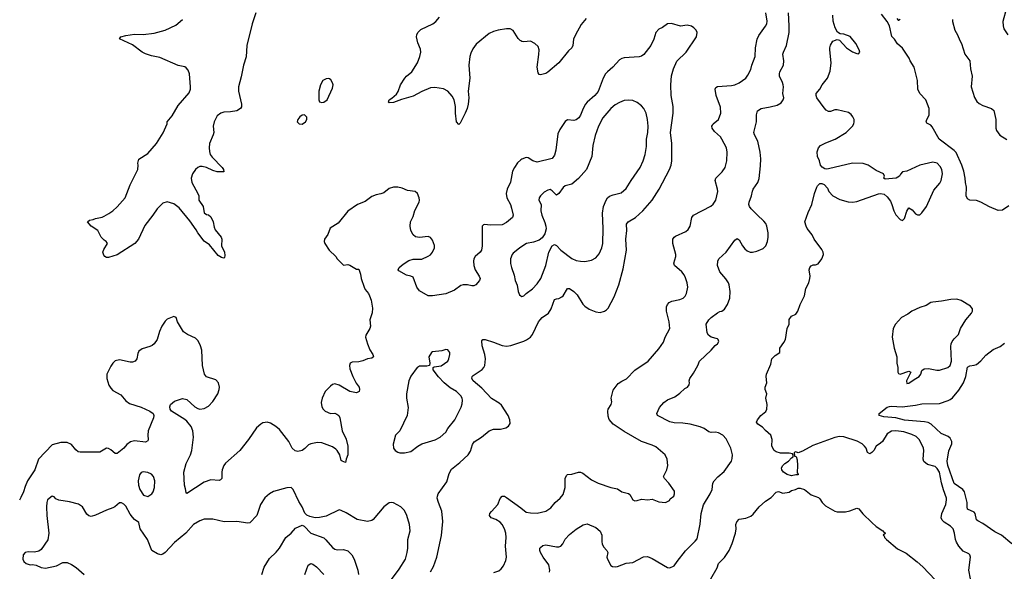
# Model space of a CAD drawing. Header units: inches. Extents: x 1954678 to 2060271, y 904822 to 1016299.
# Tile 129 of 256: x 2025393 to 2034447, y 942899 to 947967. Entities that reach past the tile are written whole.
import ezdxf

# ---------------------------------------------------------------- set-up
doc = ezdxf.new("R2010")
doc.units = ezdxf.units.IN
doc.header["$MEASUREMENT"] = 0
doc.layers.add('C0924', color=7, linetype='Continuous')
doc.layers.add('C0934', color=7, linetype='Continuous')

msp = doc.modelspace()

# ---------------------------------------------------------------- linework, layer by layer
at = {"layer": 'C0924', "color": 5}
for points, elevation in [([(2027563.2, 948030), (2027530, 947929.4), (2027480.9, 947730), (2027474.8, 947625.2), (2027450.8, 947549.2), (2027430, 947442.7), (2027404.5, 947350), (2027403.9, 947310), (2027433.7, 947190), (2027432.9, 947167.1), (2027423, 947150), (2027389.1, 947130.9), (2027330, 947119.8), (2027270, 947119.1), (2027242.3, 947110), (2027210, 947084.1), (2027180.1, 947030), (2027172.9, 946990), (2027177.4, 946930), (2027172.9, 946910), (2027136.9, 946830), (2027133.8, 946790), (2027137, 946757), (2027145.2, 946730), (2027163.5, 946703.5), (2027254.9, 946610), (2027267.7, 946590), (2027271.3, 946570), (2027209, 946570), (2027170, 946581.6), (2027110, 946609.8), (2027070, 946618.9), (2027050, 946617.8), (2027030, 946609.8), (2027010, 946592.4), (2026982.8, 946550), (2026971.2, 946510), (2026975.9, 946470), (2027032.2, 946370), (2027039.1, 946350), (2027039.1, 946310), (2027079.3, 946250), (2027090, 946192), (2027110, 946178.8), (2027130, 946174), (2027150, 946156), (2027173, 946110), (2027181.1, 946061.1), (2027190, 946038), (2027244.7, 945970), (2027251.3, 945950), (2027247.3, 945890), (2027276.4, 945830), (2027280.7, 945799.3), (2027276.7, 945783.3), (2027270, 945777.2), (2027250, 945780.9), (2027219.5, 945799.5), (2027137.5, 945897.5), (2027090, 945932.3), (2027030, 946008.9), (2027016.5, 946036.5), (2026958.2, 946118.2), (2026859.8, 946239.8), (2026810, 946276.8), (2026750, 946292.7), (2026710, 946280.3), (2026657.6, 946230), (2026618.2, 946170), (2026545.1, 946074.9), (2026486, 945950), (2026451.1, 945910), (2026290, 945806.6), (2026210, 945782), (2026190, 945781.2), (2026175.3, 945790), (2026165.1, 945805.1), (2026157.6, 945830), (2026165.6, 945854.4), (2026199, 945910), (2026197.2, 945917.2), (2026188.7, 945930), (2026170, 945941.2), (2026142.7, 945970), (2026111.9, 946031.9), (2026049.3, 946070), (2026015.3, 946110), (2026033.6, 946126.4), (2026070, 946131), (2026090, 946141), (2026150, 946154), (2026170, 946160.7), (2026213.8, 946186.2), (2026249.6, 946210.4), (2026290, 946247.3), (2026362, 946330), (2026407.3, 946450), (2026478.4, 946590), (2026483.6, 946630), (2026479.5, 946650), (2026490, 946684.7), (2026570, 946739.5), (2026649.8, 946830), (2026712.3, 946927.7), (2026747.5, 947010), (2026750, 947030.3), (2026795, 947085), (2026850, 947179.5), (2026950, 947297), (2026962.2, 947330), (2026963.8, 947350), (2026953.7, 947470), (2026942.3, 947502.3), (2026925.1, 947525.1), (2026910, 947533.6), (2026850, 947545.6), (2026681.4, 947621.4), (2026604, 947636), (2026550, 947653.2), (2026518.5, 947670), (2026430, 947736.4), (2026309.4, 947790.6), (2026324, 947810), (2026370, 947822.3), (2026450, 947835.5), (2026527.9, 947832.1), (2026630, 947843.1), (2026730, 947870.3), (2026830, 947918.7), (2026890, 947968)], 580), ([(2030000, 947773.7), (2029995.9, 947775.9), (2029976, 947796), (2029930, 947869.6), (2029903.1, 947883.1), (2029870, 947884), (2029792.6, 947872.6), (2029750, 947860.3), (2029710, 947840.8), (2029590, 947742.3), (2029560, 947700), (2029540.8, 947659.2), (2029532.1, 947627.9), (2029523.5, 947550), (2029530.9, 947430), (2029515.6, 947310), (2029522, 947250), (2029516, 947190), (2029506.4, 947150), (2029490, 947109), (2029443.5, 947016.5), (2029430, 947004), (2029409.7, 947030), (2029401, 947110), (2029399.8, 947170), (2029388.9, 947230), (2029370, 947264.7), (2029330, 947311.6), (2029290, 947333.6), (2029210, 947345.6), (2029170, 947342.4), (2029090, 947308.5), (2029010, 947264.8), (2028904.6, 947235.4), (2028830, 947205.6), (2028790, 947204), (2028784, 947210), (2028789, 947230), (2028814.5, 947245.5), (2028856.6, 947283.4), (2028871.9, 947308.1), (2028896, 947370), (2028935.1, 947430), (2028949.4, 947450), (2028998.4, 947490), (2029051.2, 947570), (2029072.8, 947630), (2029081.3, 947670), (2029078.2, 947698.2), (2029055.4, 947755.4), (2029043.1, 947810), (2029044.2, 947830), (2029053.6, 947850), (2029083, 947877), (2029191.4, 947928.6), (2029218.3, 947950), (2029254, 947990)], 580), ([(2030000, 946678.4), (2029970, 946651.6), (2029942.3, 946610), (2029925.4, 946574.6), (2029906.4, 946473.6), (2029875.2, 946410), (2029866.3, 946370), (2029871.8, 946330), (2029905.3, 946270), (2029916.7, 946236.7), (2029930.3, 946170), (2029923.1, 946150), (2029870, 946103.9), (2029830, 946081.7), (2029719.1, 946079.1), (2029670, 946085.2), (2029656.9, 946083.1), (2029646, 946070), (2029645.5, 945890), (2029639, 945850), (2029628.5, 945830), (2029582.4, 945790), (2029568.8, 945770), (2029564.6, 945750), (2029570.3, 945710), (2029582.6, 945670), (2029619.3, 945610), (2029626, 945590), (2029621.6, 945570), (2029588.9, 945531.1), (2029570, 945523), (2029550, 945521.3), (2029510, 945531), (2029470, 945530.9), (2029450, 945523.9), (2029390, 945481.6), (2029310, 945448), (2029189.6, 945429.6), (2029150, 945429.5), (2029070, 945474.5), (2029045.1, 945510), (2029010, 945602.7), (2028990, 945611.6), (2028950, 945619.6), (2028880.2, 945660.2), (2028874, 945670), (2028882.7, 945690), (2028918, 945722), (2028970, 945754.9), (2029010, 945766.4), (2029090, 945766), (2029150, 945793.1), (2029170, 945806), (2029189.7, 945830), (2029207.1, 945870), (2029206.2, 945893.8), (2029190, 945942.7), (2029170, 945967.3), (2029150, 945974.7), (2029070, 945965.6), (2029031.6, 945971.6), (2029009.7, 945989.7), (2028989.6, 946030), (2028982.4, 946070), (2028987.6, 946110), (2029010, 946158.8), (2029026.1, 946213.9), (2029065.1, 946290), (2029069.6, 946310), (2029067.3, 946330), (2029051.6, 946370), (2029030, 946389.4), (2028959.5, 946399.5), (2028910, 946419.3), (2028870, 946429.3), (2028830, 946429), (2028790, 946416), (2028742, 946378), (2028713.8, 946366.2), (2028670, 946358.7), (2028630, 946343.5), (2028570, 946298.3), (2028499.1, 946270), (2028410, 946207), (2028320.9, 946099.1), (2028249.3, 946050.7), (2028226.2, 945993.8), (2028195.5, 945950), (2028193, 945930), (2028198, 945910), (2028239.3, 945850), (2028298.8, 945790), (2028310.8, 945770), (2028370, 945712), (2028410, 945718), (2028430, 945711), (2028490, 945674), (2028510, 945674), (2028527.7, 945627.7), (2028534, 945590), (2028559.3, 945510), (2028570, 945486.8), (2028600.7, 945450), (2028610.4, 945430.4), (2028623.8, 945390), (2028638, 945318), (2028633.2, 945273.2), (2028612.2, 945210), (2028618.4, 945150), (2028611.6, 945128.4), (2028576.3, 945070), (2028573.4, 945050), (2028590.4, 944990), (2028612.8, 944932.8), (2028640.5, 944890), (2028646.8, 944870), (2028630, 944856), (2028590, 944849.6), (2028546.9, 944833.1), (2028510, 944824.5), (2028450, 944820.9), (2028431, 944810), (2028426, 944790), (2028430, 944758), (2028457.6, 944690), (2028487.2, 944627.2), (2028514, 944590), (2028518.8, 944570), (2028514.8, 944550), (2028490, 944539.3), (2028430, 944551.6), (2028330, 944609.6), (2028290, 944621.6), (2028270, 944614), (2028250, 944599.5), (2028202.4, 944550), (2028174, 944490), (2028164.4, 944450), (2028170.5, 944410), (2028182, 944390), (2028202.8, 944370), (2028250, 944348.2), (2028290, 944350.4), (2028310, 944343), (2028327.3, 944330), (2028337.3, 944310), (2028358.7, 944190), (2028393.5, 944113.5), (2028410.2, 944050), (2028410.3, 943969.7), (2028394.8, 943930), (2028390, 943898), (2028358, 943910), (2028350, 943918), (2028337.6, 943970), (2028313, 944010), (2028300.9, 944020.9), (2028270, 944042.6), (2028170, 944078.9), (2028130, 944081.1), (2028070, 944071.5), (2028050, 944062), (2028014.4, 944025.6), (2027990, 944007.6), (2027950, 943999.6), (2027926.9, 944006.9), (2027899.5, 944030), (2027867, 944090), (2027782.5, 944202.5), (2027749.5, 944229.5), (2027698.9, 944258.9), (2027670, 944269.4), (2027650, 944267), (2027630, 944262), (2027610, 944249.6), (2027570, 944216.2), (2027495.8, 944110), (2027417.6, 944010), (2027286.8, 943893.2), (2027270, 943869.4), (2027255.2, 943830), (2027250.3, 943810), (2027250.4, 943750), (2027240.5, 943739.5), (2027227.3, 943732.7), (2027150, 943739.7), (2027090, 943717.3), (2026930, 943614), (2026922.9, 943622.9), (2026918, 943658), (2026907.3, 943690), (2026902.4, 943810), (2026925.1, 943890), (2026963.5, 943970), (2026974.8, 944010), (2026989.7, 944130), (2026984.8, 944190), (2026968.7, 944230), (2026930, 944276.9), (2026910, 944294), (2026789.2, 944370), (2026776, 944390), (2026772.7, 944410), (2026781.2, 944430), (2026816.6, 944463.4), (2026890, 944485.5), (2026930, 944477.1), (2027002, 944410), (2027030, 944394.9), (2027050, 944388.5), (2027090, 944394.4), (2027130, 944417.6), (2027170, 944458), (2027214.3, 944530), (2027228, 944570), (2027229.6, 944590), (2027219.6, 944630), (2027197.7, 944657.7), (2027110, 944686), (2027090.9, 944710.9), (2027073.1, 944790), (2027068.3, 944930), (2027056.3, 944970), (2027035.1, 945015.1), (2027010, 945042), (2026935.5, 945075.5), (2026900.6, 945100.6), (2026843.7, 945190), (2026831.7, 945231.7), (2026810, 945241.2), (2026750, 945216), (2026730, 945197.2), (2026700.5, 945150), (2026678, 945102), (2026655.8, 945030), (2026628.4, 944990), (2026610, 944973.3), (2026590, 944963), (2026518.4, 944941.6), (2026490, 944921.2), (2026480.3, 944899.7), (2026468.9, 944851.1), (2026453.4, 944830), (2026430, 944821.3), (2026410, 944820.5), (2026310, 944840.5), (2026270, 944831.8), (2026250, 944812.3), (2026230, 944782.7), (2026195.3, 944710), (2026193.7, 944670), (2026211.7, 944610), (2026230, 944580.4), (2026250, 944559.5), (2026321.6, 944521.6), (2026370, 944465.5), (2026401.3, 944441.3), (2026510, 944407), (2026591, 944370), (2026618.8, 944350), (2026627.7, 944330), (2026624.4, 944310), (2026575.3, 944190), (2026571.8, 944150), (2026575.8, 944110), (2026570, 944097.2), (2026550, 944086), (2026450, 944097.3), (2026413.1, 944086.9), (2026377.5, 944062.5), (2026350, 944031.5), (2026290, 943980.9), (2026270, 943980.9), (2026230, 944014.5), (2026210, 944026), (2026190, 944029.2), (2026130, 943993.2), (2025950, 943992), (2025930, 943998), (2025910, 944015.1), (2025870, 944064.5), (2025830, 944082.9), (2025770, 944083.7), (2025690, 944059.3), (2025566, 943930), (2025532.9, 943830), (2025465.3, 943730), (2025442.7, 943677.3), (2025428.8, 943630), (2025403.8, 943576.2), (2025390, 943552.7)], 620), ([(2030000, 945875.9), (2029990, 945869.3), (2029930, 945822.7), (2029920.5, 945810), (2029906, 945770), (2029905.9, 945725.9), (2029914.4, 945690), (2029940.9, 945620.9), (2029950.5, 945570), (2029968.5, 945528.5), (2029975.5, 945470), (2029990, 945438), (2030000, 945431.3)], 640), ([(2029170, 942893), (2029198.7, 942941.3), (2029229.8, 943030), (2029272.9, 943227.1), (2029284.9, 943355.1), (2029274.8, 943450), (2029243.1, 943530), (2029233.1, 943570), (2029233.5, 943590), (2029240.4, 943610), (2029319.5, 943720.5), (2029343.5, 943796.5), (2029363.5, 943836.5), (2029440.8, 943899.2), (2029516.9, 943970), (2029537.8, 944002.2), (2029557.3, 944062.7), (2029573.1, 944086.9), (2029640.5, 944130), (2029710, 944188.5), (2029750, 944205.5), (2029814.2, 944205.8), (2029862, 944218), (2029889.1, 944230.9), (2029904, 944256), (2029900.9, 944290), (2029883.7, 944330), (2029824.4, 944424.4), (2029803, 944443), (2029730, 944488), (2029642, 944582), (2029563.5, 944650), (2029551.3, 944670), (2029555.1, 944690), (2029562.4, 944697.6), (2029645.5, 944754.5), (2029661.6, 944770), (2029671.2, 944790), (2029675.6, 944850), (2029668.7, 944890), (2029645.3, 944970), (2029644, 945016), (2029652.1, 945027.9), (2029671.9, 945028.1), (2029750, 945004.4), (2029830, 944972.3), (2029870, 944968.3), (2029910, 944974.4), (2030000, 945003.8)], 620), ([(2028803.7, 942810), (2028881.8, 942918.2), (2028939.6, 943010), (2028956.9, 943070), (2028962.3, 943110), (2028963, 943190), (2028982.9, 943270), (2028976.9, 943330), (2028953.6, 943410), (2028930, 943457.2), (2028899, 943490), (2028830, 943526.6), (2028810, 943532), (2028790, 943527), (2028741.6, 943490), (2028644.4, 943375.6), (2028630, 943366), (2028590, 943355.1), (2028495.1, 943375.1), (2028395.6, 943435.6), (2028350, 943458), (2028330, 943462), (2028210, 943406.6), (2028150, 943392), (2028109.3, 943389.3), (2028061.2, 943401.2), (2028034.6, 943414.6), (2028013.6, 943433.6), (2027989.2, 943490), (2027959.1, 943539.1), (2027909, 943650), (2027890, 943669), (2027850, 943666), (2027727.1, 943632.9), (2027690, 943609.4), (2027647.3, 943572.7), (2027607.5, 943512.5), (2027572.2, 943410), (2027510, 943344.5), (2027490, 943340.7), (2027390, 943356.3), (2027272.4, 943352.4), (2027170, 943377.6), (2027090, 943377), (2027050, 943363.6), (2026990, 943329.6), (2026919.5, 943250), (2026817, 943163), (2026730, 943071.5), (2026710, 943055.1), (2026690, 943049.6), (2026658.6, 943058.6), (2026607, 943090), (2026569.6, 943189.6), (2026502, 943290), (2026487, 943347), (2026450, 943373.2), (2026430, 943397), (2026410, 943424.5), (2026370, 943498.4), (2026350, 943516.9), (2026330, 943527.3), (2026310, 943529.3), (2026268.6, 943491.4), (2026250, 943480.7), (2026190, 943460.5), (2026090, 943413), (2026050, 943403.6), (2026030, 943407), (2026010, 943422.7), (2025969.7, 943489.7), (2025934.1, 943514.1), (2025850, 943536.3), (2025751.8, 943551.8), (2025726, 943566), (2025710, 943582), (2025690, 943588.7), (2025650, 943555.3), (2025642, 943530), (2025638, 943490), (2025641.3, 943410), (2025660.3, 943250), (2025652.9, 943187.1), (2025590, 943099), (2025570, 943084), (2025530, 943073.2), (2025470, 943077.2), (2025444.7, 943070), (2025426, 943050), (2025422.8, 943010), (2025431.3, 942990), (2025452, 942970), (2025490, 942958.8), (2025510, 942960.7), (2025544.7, 942955.3), (2025590, 942934), (2025630, 942926.8), (2025730, 942948), (2025790, 942979.1), (2025830, 942979.3), (2025870, 942962.4), (2025912.5, 942932.5), (2025984.9, 942870)], 640), ([(2029753.4, 942886.6), (2029797.8, 942902.2), (2029819.8, 942920.2), (2029842, 942950), (2029863, 942997), (2029870.9, 943030), (2029859.3, 943130), (2029865.3, 943210), (2029862.5, 943250), (2029851.6, 943290), (2029829.9, 943329.9), (2029810.5, 943350.5), (2029770, 943375.1), (2029729.4, 943390), (2029713.6, 943410), (2029716.9, 943430), (2029730, 943448), (2029789, 943511), (2029811.1, 943568.9), (2029829.7, 943590.3), (2029850, 943588.7), (2029870, 943577.7), (2030000, 943480.6)], 580), ([(2027621, 942870), (2027642.2, 942937.8), (2027690, 943015.5), (2027750, 943073), (2027780.7, 943110), (2027841.2, 943210), (2027890, 943250.6), (2027930, 943294.8), (2027990, 943322), (2028010, 943312), (2028069.1, 943249.1), (2028190, 943205.5), (2028208.9, 943188.9), (2028270, 943116.3), (2028290, 943101.6), (2028316.1, 943096.1), (2028370, 943099.5), (2028410, 943088.2), (2028447, 943050), (2028468.9, 943010), (2028501.3, 942910), (2028508.9, 942868.9)], 640), ([(2028015.8, 942870), (2028046.2, 942953.8), (2028070, 942970.3), (2028090, 942964.2), (2028121.2, 942941.2), (2028190, 942870.3)], 620)]:
    msp.add_lwpolyline(points, dxfattribs=dict(at, elevation=elevation))
for points, elevation in [([(2028230, 947426), (2028210, 947422.7), (2028181, 947410), (2028159.1, 947370), (2028143, 947310), (2028142.8, 947230), (2028150, 947212), (2028170, 947206.8), (2028190, 947211), (2028219, 947230), (2028270, 947338), (2028274.5, 947370), (2028270, 947388), (2028254.5, 947414.5), (2028242.7, 947422.7)], 620), ([(2028012.3, 947092.3), (2027990, 947089), (2027970, 947074), (2027951, 947050), (2027944.7, 947030), (2027962, 947010), (2027990, 947007.3), (2028022, 947030), (2028033.2, 947050), (2028032.9, 947072.9)], 620), ([(2029310, 944936), (2029275.5, 944924.5), (2029190, 944916.2), (2029178.8, 944910), (2029154, 944870), (2029164, 944810), (2029162, 944790), (2029135.9, 944784.1), (2029070, 944783.6), (2029060.9, 944779.1), (2029049, 944771), (2028989, 944691), (2028972.1, 944647.9), (2028950.4, 944530), (2028950.4, 944490), (2028965.1, 944405.1), (2028955.8, 944330), (2028887.3, 944190), (2028847.7, 944150), (2028826.4, 944066.4), (2028830.7, 944030.7), (2028846, 944010), (2028870, 943994), (2028890, 943987.3), (2028930, 943987.3), (2028990, 943998.8), (2029052.7, 944047.3), (2029090, 944068.5), (2029212.1, 944107.9), (2029258, 944130), (2029310, 944177.3), (2029329.6, 944210), (2029393.3, 944290), (2029452.3, 944407.7), (2029462.8, 944437.2), (2029464.4, 944470), (2029461, 944490), (2029450.9, 944510), (2029410, 944550.8), (2029350, 944584.5), (2029295.4, 944630), (2029244.7, 944684.7), (2029196, 944750), (2029195.3, 944770), (2029203.2, 944776.8), (2029270, 944786.8), (2029328.7, 944830), (2029339, 944850), (2029349, 944890), (2029349, 944910), (2029330, 944934)], 640), ([(2026528.5, 943811.5), (2026510, 943805.2), (2026495.2, 943784.8), (2026482.4, 943730), (2026484.4, 943690), (2026497.3, 943650), (2026530, 943598), (2026570, 943586), (2026609, 943610), (2026619.5, 943630), (2026634, 943670), (2026634.5, 943730), (2026622.7, 943770), (2026605.2, 943790), (2026570, 943807)], 640)]:
    msp.add_lwpolyline(points, close=True, dxfattribs=dict(at, elevation=elevation))
at = {"layer": 'C0934', "color": 5}
for points, elevation in [([(2034467.1, 948072.9), (2034432.3, 947952.3), (2034436.4, 947910), (2034443.9, 947883.9), (2034478, 947830)], 540), ([(2030000, 943480.6), (2030050, 943443.2), (2030090, 943435.2), (2030150, 943433.8), (2030229.8, 943450.2), (2030277.8, 943482.2), (2030318, 943530), (2030363, 943570), (2030390, 943605.5), (2030408.3, 943670), (2030409.2, 943750.8), (2030420.2, 943779.8), (2030430, 943788.9), (2030470, 943791.7), (2030530, 943810.4), (2030550, 943810.3), (2030570, 943801.3), (2030650, 943738.4), (2030710.8, 943710), (2030830, 943668.7), (2030890, 943655.5), (2030930, 943630.4), (2030990, 943613.4), (2031003, 943603), (2031030, 943554.8), (2031050, 943546), (2031070, 943548.2), (2031110, 943562), (2031170, 943554.8), (2031210, 943560.7), (2031270, 943537.3), (2031330, 943531.3), (2031368, 943550), (2031374, 943566), (2031408, 943590), (2031415.3, 943610), (2031413.6, 943633.6), (2031362, 943710), (2031322.9, 943750), (2031314.5, 943770), (2031344.5, 943830), (2031351.8, 943870), (2031347.6, 943930), (2031328.3, 943968.3), (2031241.3, 944041.3), (2031210, 944058), (2031110, 944092.8), (2030950, 944184.4), (2030850.6, 944250.6), (2030814.3, 944294.3), (2030804.9, 944324.9), (2030800.1, 944370), (2030805.2, 944390), (2030833.1, 944430), (2030836.6, 944456.6), (2030831.7, 944490), (2030850, 944563.1), (2030896.8, 944623.2), (2030930, 944646.3), (2030974.2, 944665.8), (2031050, 944746.7), (2031171.6, 944830), (2031270, 944943), (2031314.3, 945005.7), (2031329.7, 945050), (2031372.3, 945130), (2031365.4, 945190), (2031339.8, 945290), (2031339.8, 945330), (2031348.5, 945351.5), (2031365.1, 945370), (2031390, 945381.6), (2031463.1, 945396.9), (2031492.6, 945407.4), (2031513, 945427), (2031524.2, 945450), (2031535.4, 945510), (2031531.1, 945550), (2031516.9, 945596.9), (2031502.8, 945622.8), (2031480.4, 945650), (2031414, 945710), (2031407.3, 945730), (2031425.7, 945790), (2031427.1, 945810), (2031399.8, 945910), (2031399.1, 945950), (2031410.7, 945969.3), (2031422.4, 945977.6), (2031517.3, 946022.7), (2031539.6, 946040.4), (2031558.7, 946070), (2031573.3, 946150), (2031589.6, 946170), (2031746.9, 946253.1), (2031770, 946272.4), (2031793.5, 946310), (2031812.6, 946390), (2031811.1, 946410), (2031788.7, 946491.3), (2031794.3, 946510), (2031852, 946568), (2031879.1, 946610), (2031894, 946670), (2031899.1, 946750), (2031893.7, 946790), (2031849.8, 946870), (2031836, 946890), (2031781.2, 946941.2), (2031760.8, 946970), (2031758.7, 946990), (2031762.6, 946997.4), (2031771, 947010), (2031818.3, 947050), (2031839.7, 947110), (2031835.8, 947164.2), (2031796.8, 947270), (2031788.2, 947330), (2031795.6, 947344.4), (2031810, 947354.7), (2031938.2, 947361.8), (2031970, 947368.5), (2032010, 947386.7), (2032070, 947430.4), (2032090, 947458), (2032116, 947510), (2032125.6, 947550), (2032155.6, 947630), (2032158.7, 947710), (2032174.8, 947790), (2032190, 947823.1), (2032252.5, 947907.5), (2032262.6, 947930), (2032265.9, 947954.1), (2032253.8, 948030)], 580), ([(2030601.9, 947978.1), (2030557, 947923), (2030502.7, 947830), (2030486.5, 947790), (2030479.8, 947730), (2030470.2, 947710), (2030440, 947680), (2030350, 947571.1), (2030250, 947484.2), (2030230, 947472.4), (2030181.2, 947461.2), (2030170, 947462.7), (2030159.1, 947479.1), (2030152.4, 947530), (2030168.2, 947648.2), (2030169.6, 947689.6), (2030160.1, 947720.1), (2030129.6, 947749.6), (2030089.5, 947769.5), (2030030, 947765.1), (2030010, 947768.3), (2030000, 947773.7)], 580), ([(2030266, 942890), (2030267.6, 942910), (2030259, 942959), (2030206, 943030), (2030182, 943070), (2030176, 943090), (2030177.2, 943110), (2030182, 943118), (2030203.9, 943136.1), (2030230, 943141.3), (2030330, 943123.7), (2030350, 943123.1), (2030370, 943130.4), (2030388, 943150), (2030410, 943193.4), (2030450, 943235.5), (2030510, 943287.3), (2030573.2, 943326.8), (2030610, 943334), (2030690, 943301.6), (2030730, 943267.3), (2030745.3, 943230), (2030744.6, 943170), (2030750.3, 943150), (2030762.8, 943122.8), (2030793, 943090), (2030802, 943070), (2030792.2, 943030), (2030798.7, 943010), (2030830, 942953.4), (2030844.2, 942944.2), (2030870, 942938.7), (2030890, 942941.3), (2030970, 942972.4), (2031030, 942979.3), (2031130, 943030.4), (2031166, 943034), (2031210, 943017), (2031350, 942934.8), (2031370, 942930.8), (2031412.7, 942950), (2031438.4, 942990), (2031514.7, 943085.3), (2031605.8, 943174.2), (2031622.5, 943197.5), (2031651.6, 943331.6), (2031660.9, 943430), (2031681.6, 943510), (2031743.1, 943610), (2031761.3, 943650), (2031767.3, 943710), (2031778.4, 943730), (2031812.3, 943767.7), (2031870, 943815.5), (2031937.4, 943910), (2031945.9, 943934.1), (2031948.3, 943970), (2031933.7, 944030), (2031890, 944116), (2031857.2, 944150), (2031819, 944170), (2031790, 944176.3), (2031750, 944175.4), (2031730, 944181.1), (2031687.6, 944210), (2031650, 944226.8), (2031557.2, 944250), (2031490, 944260.9), (2031410, 944262.8), (2031370, 944273.5), (2031259, 944330), (2031253.2, 944350), (2031275.1, 944404.9), (2031317.2, 944450), (2031350, 944474.9), (2031417.7, 944502.3), (2031464.7, 944535.3), (2031510, 944577.3), (2031534, 944590), (2031549.3, 944610.7), (2031553.2, 944630), (2031549.3, 944650), (2031554, 944670), (2031590, 944718), (2031629.3, 944790), (2031645.2, 944830), (2031752.3, 944930), (2031787.6, 944972.4), (2031809, 944990), (2031821.2, 945010), (2031817.2, 945030), (2031810, 945035.1), (2031750, 945049.3), (2031726, 945070), (2031716, 945090), (2031704, 945170), (2031729.2, 945210), (2031752.7, 945230), (2031810, 945273), (2031830, 945285.5), (2031850, 945290.5), (2031873.4, 945306.6), (2031903, 945350), (2031922.6, 945410), (2031925.4, 945470), (2031916.9, 945530), (2031910, 945549.2), (2031886.5, 945586.5), (2031832, 945650), (2031809.3, 945710), (2031812.7, 945750), (2031822.7, 945770), (2031888.8, 945831.2), (2031970, 945941), (2031990, 945956), (2032010, 945944.7), (2032038.4, 945890), (2032060.7, 945860.7), (2032082.8, 945842.8), (2032110, 945831.7), (2032130, 945831.6), (2032170, 945840.9), (2032230, 945866), (2032254, 945890), (2032269.8, 945930), (2032276, 945970), (2032275.4, 946010), (2032263, 946070), (2032253.4, 946093.4), (2032237.2, 946117.2), (2032173.2, 946173.2), (2032118, 946230), (2032104.7, 946250), (2032098.9, 946270), (2032099.7, 946290), (2032123, 946350), (2032130, 946391.3), (2032138, 946410), (2032179.5, 946470), (2032192.6, 946507.4), (2032205.8, 946625.8), (2032207.6, 946690), (2032202, 946750), (2032179.5, 946850), (2032149.5, 946910), (2032144.5, 946930), (2032169.7, 947030), (2032167.8, 947092.2), (2032178, 947130), (2032209.8, 947150.2), (2032294.6, 947165.4), (2032357.5, 947182.5), (2032395.2, 947204.8), (2032414.5, 947230), (2032418.4, 947250), (2032409.7, 947289.7), (2032415.4, 947350), (2032412.8, 947370), (2032408, 947390), (2032380.5, 947450), (2032378.7, 947470), (2032384.2, 947490), (2032416.9, 947550), (2032419.8, 947590), (2032411.2, 947650), (2032415.8, 947670), (2032443.5, 947730), (2032467.4, 947850), (2032469.8, 947910), (2032463, 948030)], 560), ([(2034136.2, 942830), (2034121.6, 942910), (2034136, 943030), (2034129.4, 943049.4), (2034120.2, 943060.2), (2034070, 943083.7), (2034028.8, 943128.8), (2034005.9, 943165.9), (2033997.4, 943190), (2033989.6, 943250), (2033976.2, 943290), (2033953.4, 943313.4), (2033893.6, 943350), (2033876.3, 943370), (2033866.6, 943390), (2033871.6, 943430), (2033910, 943511), (2033916.6, 943556.6), (2033915.8, 943570), (2033887.7, 943647.7), (2033870.8, 943710.8), (2033850.9, 943810), (2033830, 943844.2), (2033810, 943861.1), (2033741.5, 943881.5), (2033708.3, 943908.3), (2033701.3, 943930), (2033708, 944010), (2033703, 944030), (2033667.4, 944107.4), (2033636.6, 944136.6), (2033596.8, 944156.8), (2033521.7, 944181.7), (2033450.2, 944189.8), (2033410, 944185.7), (2033370, 944160.7), (2033327.9, 944092.1), (2033310, 944075.6), (2033267.7, 944050), (2033247.7, 944010), (2033230, 943989.5), (2033210, 943979.3), (2033190, 943989.2), (2033176.3, 944030), (2033161.6, 944050), (2033139.5, 944070), (2033095.4, 944095.4), (2032970, 944134.4), (2032930, 944136.3), (2032890, 944128.1), (2032686.1, 944053.9), (2032590, 944001.2), (2032550, 943986), (2032530, 943998), (2032514, 943990), (2032518, 943958), (2032532.7, 943952.7), (2032543.6, 943923.6), (2032546, 943870), (2032542, 943802), (2032551.3, 943790), (2032550, 943786), (2032530, 943786), (2032490, 943775.3), (2032449.3, 943789.3), (2032418, 943810), (2032402, 943830), (2032399, 943850), (2032410, 943871), (2032429, 943890), (2032462, 943910), (2032490, 943942), (2032506, 943950), (2032506, 943970), (2032498, 943978), (2032470, 943984), (2032390, 943985.2), (2032350, 943997.2), (2032329.3, 944009.3), (2032309.3, 944050), (2032312.7, 944110), (2032300.9, 944150), (2032251.2, 944191.2), (2032223.3, 944223.3), (2032182, 944250), (2032169, 944270), (2032178, 944290), (2032208.7, 944330), (2032254.2, 944365.8), (2032262.7, 944390), (2032266, 944430), (2032254, 944490), (2032262, 944530), (2032249.3, 944570), (2032249.3, 944590), (2032262.7, 944630), (2032257.2, 944690), (2032261.2, 944710), (2032298.6, 944801.4), (2032309.3, 944850), (2032339.5, 944880.5), (2032382, 944910), (2032384, 944950), (2032419.3, 945000.7), (2032434, 945030), (2032449, 945130), (2032469, 945170), (2032470, 945214), (2032490, 945242), (2032530, 945262), (2032548.7, 945290), (2032568.7, 945350), (2032608.7, 945430), (2032623.1, 945496.9), (2032648.7, 945550), (2032659, 945590), (2032661.2, 945610), (2032654, 945670), (2032659, 945690), (2032670, 945704.7), (2032690, 945716), (2032710, 945716), (2032734.8, 945725.2), (2032769, 945770), (2032783.7, 945810), (2032780.9, 945830), (2032770, 945855.3), (2032698, 945950), (2032679, 945990), (2032634, 946050), (2032624, 946070), (2032614, 946110), (2032643.2, 946196.8), (2032677.2, 946270), (2032702, 946370), (2032722, 946430), (2032730, 946442), (2032750, 946462), (2032770, 946462), (2032790, 946452), (2032819.8, 946419.8), (2032834.8, 946390), (2032870.8, 946350), (2032934.2, 946314.2), (2033010, 946292.7), (2033050, 946290.4), (2033090, 946297.1), (2033290, 946368), (2033310, 946370.6), (2033342.8, 946362.8), (2033370, 946340.7), (2033399.2, 946299.2), (2033413, 946270), (2033430.6, 946210), (2033450, 946174.8), (2033490, 946130.6), (2033510, 946121.3), (2033530, 946142), (2033550.8, 946209.2), (2033570, 946238), (2033598.9, 946218.9), (2033630, 946183), (2033650, 946173.4), (2033670, 946174), (2033690, 946194), (2033731.3, 946250), (2033799.6, 946400.4), (2033854.8, 946465.2), (2033865.2, 946490), (2033879, 946550), (2033874, 946590), (2033858.6, 946618.6), (2033828.7, 946650), (2033790, 946657.6), (2033670, 946629.6), (2033550, 946575.6), (2033510.9, 946569.1), (2033491.1, 946548.9), (2033482, 946530), (2033452, 946510), (2033350, 946502), (2033338, 946510), (2033344, 946530), (2033337.2, 946550), (2033270, 946581.6), (2033196, 946630), (2033150, 946646.3), (2033050, 946648.3), (2032830, 946597.2), (2032810, 946594), (2032798, 946598), (2032773.6, 946613.6), (2032758, 946630), (2032749, 946670), (2032729.5, 946709.5), (2032726.8, 946753.2), (2032739, 946790), (2032757.2, 946810), (2032804.7, 946835.3), (2032892.7, 946870), (2032992.3, 946930), (2033051.2, 946988.8), (2033062.9, 947010), (2033067.3, 947030), (2033065.6, 947050), (2033055.2, 947075.2), (2033037.7, 947097.7), (2033014, 947114), (2032910, 947138), (2032890, 947139.3), (2032850, 947125.2), (2032830, 947125.2), (2032810, 947137.2), (2032790, 947157.2), (2032721.7, 947250), (2032716, 947270), (2032718.3, 947290), (2032749.7, 947330.3), (2032771.8, 947370), (2032820.7, 947430), (2032844.4, 947495.6), (2032856.2, 947570), (2032842.7, 947690), (2032842.7, 947710), (2032850, 947732), (2032869.5, 947770.5), (2032910, 947786), (2032930, 947781), (2032997.1, 947710), (2033050, 947672.7), (2033090, 947656.3), (2033104.7, 947655.3), (2033110, 947656), (2033118, 947670), (2033113.6, 947690), (2033082.6, 947750), (2033030, 947814), (2032970, 947833.6), (2032938, 947838), (2032913.6, 947853.6), (2032892.1, 947892.1), (2032874.6, 947954.6), (2032869.1, 948010)], 540), ([(2034490, 946256), (2034430, 946216), (2034390, 946215.6), (2034310, 946248.5), (2034230, 946292), (2034190, 946305.1), (2034130, 946309.6), (2034110, 946322.9), (2034096.4, 946350), (2034098.8, 946430), (2034089, 946470), (2034087.2, 946512.8), (2034075.8, 946575.8), (2034057.4, 946630), (2034005.8, 946745.8), (2033986.9, 946766.9), (2033849, 946869), (2033784.5, 946984.5), (2033770, 946999), (2033735.3, 947015.3), (2033729, 947030), (2033734, 947050), (2033756, 947090), (2033755.6, 947150), (2033725.1, 947230), (2033670, 947289.4), (2033652, 947330), (2033647.8, 947410), (2033618, 947530), (2033580.9, 947590), (2033573.6, 947613.6), (2033510, 947705.2), (2033465.6, 947745.6), (2033438, 947790), (2033414, 947814), (2033392.3, 947910), (2033369.3, 947950), (2033317, 948017)], 520), ([(2033459.3, 947979.3), (2033470, 947964.7), (2033475.3, 947964.7), (2033490, 947972)], 520), ([(2033970.3, 947970), (2033970.3, 947950), (2033991.2, 947871.2), (2034017.6, 947830), (2034037.4, 947777.4), (2034053.7, 947750), (2034084.2, 947650), (2034128.5, 947590), (2034136.3, 947516.3), (2034152.6, 947450), (2034142.6, 947350), (2034173.2, 947253.2), (2034195.7, 947215.7), (2034216.6, 947196.6), (2034250, 947179.1), (2034330, 947152.2), (2034350, 947133), (2034367.7, 947050), (2034369.4, 946970), (2034375.3, 946950), (2034407.3, 946907.3), (2034470, 946867.4)], 520), ([(2030000, 945003.8), (2030027.3, 945012.7), (2030054.5, 945025.5), (2030088.7, 945051.3), (2030110, 945075.5), (2030162.3, 945190), (2030177.7, 945210), (2030198, 945230), (2030255.3, 945270), (2030278.9, 945310), (2030310, 945394.9), (2030330, 945403.1), (2030350, 945404.6), (2030379.2, 945420.8), (2030390, 945430.4), (2030430, 945498.4), (2030450, 945498), (2030490, 945470.3), (2030518.1, 945438.1), (2030570, 945354.9), (2030590, 945334.4), (2030630, 945306.4), (2030690, 945281.6), (2030730, 945276.3), (2030770, 945287.7), (2030790, 945300.7), (2030803.3, 945316.7), (2030858.4, 945421.6), (2030902.3, 945530), (2030942.2, 945677.8), (2030974, 945850), (2030967.8, 945950), (2030974.5, 946030), (2030973.5, 946090), (2030989.6, 946110), (2031054.3, 946150), (2031122, 946210), (2031208.3, 946310), (2031273.1, 946410), (2031369.7, 946590), (2031383.1, 946630), (2031388.4, 946670), (2031389.8, 946830), (2031376.2, 946930), (2031402.6, 947110), (2031400.5, 947170), (2031382.4, 947270), (2031380.4, 947370), (2031387.5, 947452.5), (2031404.1, 947515.9), (2031434.8, 947585.2), (2031522, 947670), (2031617.2, 947810), (2031621.2, 947850), (2031614, 947870), (2031592.9, 947892.9), (2031569.3, 947909.3), (2031530, 947916), (2031470, 947909.5), (2031386.2, 947933.8), (2031350, 947929.4), (2031303.4, 947896.6), (2031270, 947879.5), (2031243, 947850), (2031225.5, 947790), (2031197.1, 947730), (2031132, 947648), (2031110, 947633.7), (2031090, 947627.7), (2030950, 947618.4), (2030930, 947612), (2030910, 947597.4), (2030848.7, 947531.3), (2030797.4, 947490), (2030779.6, 947470), (2030758.2, 947430), (2030711.8, 947308.2), (2030682.4, 947270), (2030611.8, 947210), (2030594.6, 947190), (2030573.8, 947150), (2030551.1, 947090), (2030534.6, 947065.4), (2030510, 947047.6), (2030490, 947042), (2030430, 947046.9), (2030408.6, 947031.4), (2030361.3, 946958.7), (2030342.8, 946917.2), (2030323.7, 946770), (2030310, 946724.2), (2030290, 946691.1), (2030150, 946659.2), (2030112.7, 946670), (2030070, 946698.7), (2030050, 946700.5), (2030010, 946687.3), (2030000, 946678.4)], 620), ([(2030000, 945431.3), (2030010, 945424.7), (2030030, 945431), (2030049.5, 945450.5), (2030110, 945494), (2030150, 945540.5), (2030184.2, 945590), (2030232, 945710), (2030258.7, 945830), (2030290, 945890.7), (2030310, 945900.7), (2030330, 945893.4), (2030370.2, 945850.2), (2030470, 945772.7), (2030510, 945755.8), (2030550, 945748.5), (2030590, 945744.9), (2030650, 945757.1), (2030690, 945780.5), (2030722.5, 945817.5), (2030744.7, 945870), (2030755.4, 945910), (2030758, 946050), (2030750.9, 946190), (2030761.1, 946250), (2030784.7, 946310), (2030798.4, 946330), (2030815.6, 946344.4), (2030850, 946358.7), (2030923.8, 946376.2), (2030970, 946416.3), (2031015.6, 946490), (2031099.7, 946610), (2031126.6, 946670), (2031144.4, 946730), (2031156.3, 946803.7), (2031157.3, 946870), (2031168.5, 946931.5), (2031172.1, 946990), (2031167.1, 947050), (2031153.7, 947110), (2031131.5, 947150), (2031110, 947175.1), (2031070, 947206.6), (2031030, 947223.7), (2030989.5, 947229.5), (2030950, 947224.5), (2030910, 947207.3), (2030870, 947184.2), (2030830, 947151.6), (2030755.4, 947064.6), (2030714.6, 946990), (2030684.4, 946904.4), (2030663.1, 946810), (2030654, 946710), (2030603.7, 946590), (2030532.5, 946507.5), (2030470, 946456.9), (2030410, 946439.6), (2030390, 946425.6), (2030350, 946369.5), (2030330, 946356.2), (2030290, 946395.6), (2030270, 946406), (2030250, 946401.3), (2030216.7, 946383.3), (2030181.3, 946350), (2030170.3, 946330), (2030166.7, 946310), (2030188.2, 946270), (2030185.2, 946210), (2030194.3, 946170), (2030223, 946103), (2030231.7, 946070), (2030232.9, 946047.1), (2030221.1, 945998.9), (2030196, 945964), (2030170, 945942.7), (2030117.5, 945922.5), (2030052, 945910), (2030000, 945875.9)], 640), ([(2034514.8, 943150), (2034421.4, 943230), (2034361.4, 943261.4), (2034250, 943338.6), (2034202.3, 943362.3), (2034192.1, 943372.1), (2034178.1, 943430), (2034170, 943441.8), (2034108.9, 943470), (2034104.2, 943490), (2034106.2, 943530), (2034080.2, 943630), (2034065.9, 943650), (2033985.2, 943705.2), (2033928.3, 943870), (2033921.9, 943910), (2033935.6, 944004.4), (2033965.7, 944070), (2033964.9, 944090), (2033950, 944121.5), (2033930, 944136.2), (2033865.8, 944165.8), (2033773.7, 944250), (2033745.5, 944265.5), (2033712.7, 944272.7), (2033530, 944287.8), (2033450, 944307.5), (2033338.3, 944318.3), (2033295.3, 944330), (2033297.2, 944350), (2033370, 944406.4), (2033390, 944412.7), (2033410, 944415.3), (2033509.3, 944409.3), (2033630, 944424.6), (2033690, 944436.9), (2033850, 944442), (2033930, 944467), (2033950, 944476.5), (2033970, 944494.2), (2034030, 944561.8), (2034073.1, 944630), (2034094.1, 944690), (2034110, 944774.9), (2034130, 944786.5), (2034170, 944791.6), (2034190, 944799.8), (2034230, 944831.8), (2034276.6, 944883.4), (2034343.7, 944936.3), (2034410, 944963.8), (2034450, 944993.7)], 520), ([(2031747.6, 942830), (2031807, 942930), (2031818, 942970), (2031874.6, 943025.4), (2031918.4, 943090), (2031945.7, 943154.3), (2031974.3, 943250), (2031980.5, 943290), (2031977, 943330), (2031986.2, 943353.8), (2032010, 943376.3), (2032070, 943386.7), (2032116.2, 943403.8), (2032137.4, 943422.6), (2032192.7, 943490), (2032250, 943542.8), (2032304.1, 943575.9), (2032350, 943624.7), (2032370, 943631), (2032410, 943618), (2032470, 943624.7), (2032490, 943641), (2032526, 943650), (2032550, 943662), (2032570, 943662), (2032610.6, 943650.6), (2032670, 943602.8), (2032737.1, 943577.1), (2032750, 943564.7), (2032771, 943530), (2032801.4, 943501.4), (2032890, 943451), (2032910, 943446), (2032986.4, 943446.4), (2033025.6, 943454.4), (2033090, 943478), (2033110, 943472), (2033147.1, 943427.1), (2033227.7, 943347.7), (2033270, 943310.8), (2033331.3, 943270), (2033338, 943258), (2033350, 943251.3), (2033350, 943246), (2033334, 943230), (2033343.6, 943223.6), (2033346, 943210), (2033364, 943190), (2033464.2, 943104.2), (2033544.1, 943064.1), (2033645.9, 942985.9), (2033698.5, 942938.5), (2033810, 942821.6)], 540)]:
    msp.add_lwpolyline(points, dxfattribs=dict(at, elevation=elevation))
at = {"layer": 'C0934', "color": 5, "elevation": 540}
msp.add_lwpolyline([(2034010, 945398), (2033956.6, 945396.6), (2033870, 945380.5), (2033790, 945373.3), (2033770, 945367.3), (2033730, 945341.1), (2033670, 945323.5), (2033598, 945290), (2033558.5, 945261.5), (2033500.5, 945230), (2033448, 945170), (2033426, 945130), (2033416.5, 945050), (2033433.1, 944950), (2033458.5, 944870), (2033458, 944810), (2033467.6, 944770), (2033467.4, 944730), (2033474.9, 944714.9), (2033490, 944709.2), (2033570, 944738.4), (2033586.8, 944730), (2033548.9, 944648.9), (2033550, 944624), (2033570, 944626.7), (2033617.5, 944662.5), (2033665.2, 944690), (2033679.3, 944710), (2033690, 944744.7), (2033710, 944758.8), (2033750, 944762), (2033826.1, 944746.1), (2033850, 944746.7), (2033929, 944770), (2033949.5, 944790), (2033961.3, 944830), (2033956.3, 944963.7), (2033959.6, 944990), (2033968.2, 945011.8), (2033984.9, 945035.1), (2034026, 945074), (2034045.2, 945130), (2034092.7, 945210), (2034146.6, 945270), (2034154, 945290), (2034153.6, 945310), (2034136.1, 945336.1), (2034050, 945387.6)], close=True, dxfattribs=at)

doc.saveas('drawing.dxf')
